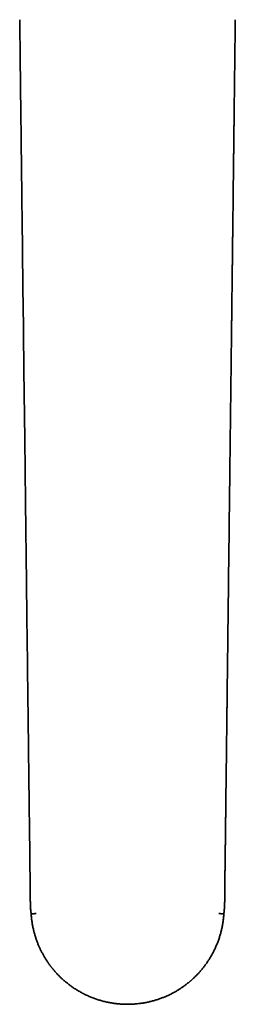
# Model space of a CAD drawing. Header units: millimetres. Extents: x 8 to 831, y 12 to 457.
# Tile 1 of 13: x 366 to 409, y 38 to 233. Entities that reach past the tile are written whole.
import ezdxf

# ---------------------------------------------------------------- set-up
doc = ezdxf.new("R2010")
doc.units = ezdxf.units.MM

msp = doc.modelspace()

# ---------------------------------------------------------------- linework, layer by layer
at = {"color": 7, "linetype": 'Continuous', "lineweight": 35}
msp.add_line((406.67, 58.16), (406.67, 58.16), dxfattribs=at)
at = {"color": 7, "linetype": 'Continuous', "lineweight": 35, "flags": 128}
msp.add_lwpolyline([(366.21, 232.99), (366.22, 232.11), (366.23, 231.17), (366.25, 230.24), (366.26, 229.32), (366.27, 228.42), (366.28, 227.54), (366.29, 226.66), (366.3, 225.8), (366.31, 224.92), (366.32, 224.06), (366.33, 223.2), (366.34, 222.36), (366.35, 221.53), (366.36, 220.7), (366.37, 219.89), (366.38, 219.08), (366.39, 218.29), (366.4, 217.5), (366.41, 216.73), (366.42, 215.97), (366.43, 215.21), (366.44, 214.47), (366.44, 213.79), (366.45, 213.13), (366.46, 212.47), (366.47, 211.82), (366.47, 211.18), (366.48, 210.55), (366.49, 209.87), (366.5, 209.2), (366.51, 208.54), (366.51, 207.89), (366.52, 207.25), (366.53, 206.62), (366.54, 206), (366.54, 205.44), (366.55, 204.89), (366.56, 204.35), (366.56, 203.81), (366.57, 203.29), (366.58, 202.77), (366.58, 202.26), (366.59, 201.76), (366.59, 201.27), (366.6, 200.78), (366.61, 200.31), (366.61, 199.84), (366.62, 199.3), (366.62, 198.77), (366.63, 198.25), (366.64, 197.75), (366.64, 197.35), (366.65, 196.95), (366.65, 196.57), (366.65, 196.19), (366.66, 195.82), (366.66, 195.46), (366.67, 195.1), (366.67, 194.74), (366.69, 193.61), (366.7, 192.47), (366.72, 191.12), (366.73, 189.75), (366.75, 188.39), (366.77, 186.55), (366.79, 184.7), (366.81, 182.84), (366.84, 180.97), (366.86, 179.05), (366.88, 177.13), (366.91, 175.19), (366.93, 173.25), (366.95, 171.3), (367.05, 163.67), (367.21, 150.03), (367.36, 137.66), (367.42, 132.21), (367.44, 131.15), (367.45, 130.08), (367.46, 129.02), (367.47, 127.97), (367.49, 126.91), (367.5, 125.86), (367.51, 124.82), (367.52, 123.79), (367.54, 122.76), (367.55, 121.76), (367.56, 120.77), (367.57, 119.79), (367.58, 118.82), (367.6, 117.83), (367.61, 116.86), (367.62, 115.89), (367.63, 114.93), (367.64, 113.98), (367.65, 113.04), (367.67, 112.11), (367.67, 111.74), (367.67, 111.37), (367.68, 111), (367.68, 110.63), (367.69, 110.24), (367.69, 109.84), (367.7, 109.44), (367.7, 109.05), (367.71, 108.66), (367.71, 108.26), (367.72, 107.85), (367.72, 107.43), (367.73, 107), (367.73, 106.56), (367.74, 106.12), (367.74, 105.66), (367.75, 105.2), (367.76, 104.72), (367.76, 104.24), (367.77, 103.78), (367.77, 103.3), (367.78, 102.82), (367.78, 102.33), (367.79, 101.84), (367.8, 101.3), (367.8, 100.76), (367.81, 100.21), (367.82, 99.64), (367.82, 99.07), (367.83, 98.49), (367.84, 97.93), (367.84, 97.37), (367.85, 96.8), (367.86, 96.22), (367.87, 95.63), (367.87, 94.96), (367.88, 94.29), (367.89, 93.6), (367.9, 92.9), (367.91, 92.2), (367.92, 91.48), (367.92, 90.75), (367.93, 90.02), (367.94, 89.31), (367.95, 88.59), (367.96, 87.86), (367.97, 87.13), (367.98, 86.38), (367.99, 85.62), (368, 84.9), (368.01, 84.18), (368.01, 83.44), (368.02, 82.69), (368.03, 81.94), (368.04, 81.09), (368.05, 80.23), (368.06, 79.36), (368.07, 78.48), (368.09, 77.59), (368.1, 76.69), (368.11, 75.78), (368.12, 74.86), (368.13, 73.93), (368.14, 72.99), (368.15, 72.04), (368.17, 71.08), (368.18, 70.11), (368.19, 69.13), (368.2, 68.14), (368.21, 67.14), (368.23, 66.08), (368.24, 65.01), (368.25, 63.93), (368.27, 62.84), (368.28, 61.73), (368.28, 61.65)], dxfattribs=at)
at = {"color": 7, "linetype": 'Continuous', "lineweight": 35}
for points, knots in [([(406.72, 61.65), (406.72, 61.94), (406.73, 62.55), (406.74, 63.47), (406.75, 64.4), (406.76, 65.31), (406.77, 66.21), (406.78, 67.1), (406.79, 67.97), (406.8, 68.85), (406.82, 69.71), (406.83, 70.58), (406.84, 71.43), (406.85, 72.28), (406.86, 73.11), (406.87, 73.93), (406.88, 74.75), (406.89, 75.55), (406.9, 76.35), (406.91, 77.13), (406.92, 77.91), (406.93, 78.67), (406.93, 79.42), (406.94, 80.15), (406.95, 80.84), (406.96, 81.51), (406.97, 82.17), (406.98, 82.81), (406.98, 83.45), (406.99, 84.1), (407, 84.76), (407.01, 85.43), (407.02, 86.09), (407.02, 86.74), (407.03, 87.38), (407.04, 88.01), (407.05, 88.62), (407.05, 89.19), (407.06, 89.75), (407.07, 90.29), (407.07, 90.82), (407.08, 91.35), (407.09, 91.87), (407.09, 92.38), (407.1, 92.88), (407.1, 93.37), (407.11, 93.85), (407.12, 94.33), (407.12, 94.82), (407.13, 95.34), (407.14, 95.86), (407.14, 96.38), (407.15, 96.86), (407.15, 97.29), (407.16, 97.68), (407.16, 98.07), (407.17, 98.44), (407.17, 98.81), (407.18, 99.18), (407.18, 99.54), (407.19, 100.16), (407.2, 101.03), (407.21, 102.24), (407.23, 103.52), (407.24, 104.89), (407.26, 106.41), (407.28, 108.1), (407.31, 109.95), (407.33, 111.81), (407.35, 113.69), (407.37, 115.59), (407.4, 117.52), (407.42, 119.45), (407.44, 121.39), (407.49, 125.23), (407.58, 132.97), (407.72, 144.19), (407.84, 154.67), (407.92, 160.97), (407.95, 163.49), (407.96, 164.56), (407.98, 165.61), (407.99, 166.67), (408, 167.72), (408.01, 168.77), (408.03, 169.82), (408.04, 170.85), (408.05, 171.87), (408.06, 172.87), (408.08, 173.86), (408.09, 174.84), (408.1, 175.82), (408.11, 176.8), (408.12, 177.78), (408.13, 178.75), (408.15, 179.7), (408.16, 180.65), (408.17, 181.6), (408.18, 182.34), (408.18, 182.9), (408.19, 183.27), (408.19, 183.64), (408.2, 184.02), (408.2, 184.4), (408.21, 184.8), (408.21, 185.19), (408.22, 185.59), (408.22, 185.98), (408.23, 186.38), (408.23, 186.79), (408.24, 187.21), (408.24, 187.64), (408.25, 188.08), (408.25, 188.52), (408.26, 188.98), (408.26, 189.45), (408.27, 189.92), (408.27, 190.39), (408.28, 190.87), (408.29, 191.34), (408.29, 191.82), (408.3, 192.31), (408.3, 192.81), (408.31, 193.34), (408.32, 193.88), (408.32, 194.44), (408.33, 195), (408.34, 195.57), (408.34, 196.14), (408.35, 196.71), (408.36, 197.27), (408.36, 197.84), (408.37, 198.42), (408.38, 199.04), (408.39, 199.68), (408.39, 200.36), (408.4, 201.04), (408.41, 201.74), (408.42, 202.44), (408.43, 203.16), (408.44, 203.89), (408.44, 204.61), (408.45, 205.33), (408.46, 206.05), (408.47, 206.78), (408.48, 207.52), (408.49, 208.26), (408.5, 209), (408.51, 209.74), (408.51, 210.47), (408.52, 211.2), (408.53, 211.95), (408.54, 212.73), (408.55, 213.55), (408.56, 214.41), (408.57, 215.28), (408.58, 216.16), (408.59, 217.05), (408.6, 217.95), (408.62, 218.86), (408.63, 219.78), (408.64, 220.71), (408.65, 221.65), (408.66, 222.6), (408.67, 223.56), (408.68, 224.53), (408.7, 225.51), (408.71, 226.5), (408.72, 227.52), (408.73, 228.56), (408.74, 229.63), (408.76, 230.71), (408.77, 231.81), (408.78, 232.57), (408.79, 232.96), (408.79, 232.99)], [0, 0, 0, 0, 0.0051523, 0.0106425, 0.0160749, 0.0214497, 0.0266724, 0.0318392, 0.03695, 0.0420051, 0.0471057, 0.0521482, 0.0571325, 0.0620587, 0.0669268, 0.0717367, 0.0764885, 0.0811822, 0.0858177, 0.090395, 0.0949143, 0.0993753, 0.1037783, 0.1081231, 0.1120547, 0.1159375, 0.1197714, 0.1235565, 0.1272928, 0.1309801, 0.134947, 0.1388557, 0.1427063, 0.1464988, 0.1502331, 0.1539093, 0.1575273, 0.1607927, 0.1640093, 0.167177, 0.1702959, 0.173366, 0.1763871, 0.1793594, 0.1822829, 0.1851575, 0.1879833, 0.1907601, 0.1934882, 0.1966407, 0.1997253, 0.202742, 0.2056909, 0.2080295, 0.2103236, 0.2125732, 0.2147783, 0.2169388, 0.2190549, 0.221149, 0.2232453, 0.2298489, 0.2364752, 0.2443932, 0.2523434, 0.2603259, 0.271067, 0.2818659, 0.2927226, 0.3036369, 0.3148091, 0.3260411, 0.3373329, 0.3486739, 0.3600197, 0.4045923, 0.4841864, 0.5563867, 0.5881549, 0.5943951, 0.6006145, 0.6067855, 0.6129079, 0.6190917, 0.6252251, 0.6313081, 0.6373407, 0.6433229, 0.6491493, 0.6549271, 0.6606562, 0.6663368, 0.6720831, 0.6777789, 0.6834241, 0.6890186, 0.6945626, 0.7000559, 0.7054986, 0.7076568, 0.709807, 0.7119515, 0.7141399, 0.7163915, 0.7187064, 0.7210846, 0.7233201, 0.7256088, 0.7279506, 0.7303456, 0.7327937, 0.735295, 0.7378494, 0.740457, 0.7431177, 0.7458316, 0.7485986, 0.7514188, 0.7541265, 0.7568815, 0.7596836, 0.7625331, 0.7654298, 0.7685537, 0.7717307, 0.7749609, 0.7782442, 0.7815807, 0.7849703, 0.7882149, 0.7915068, 0.7948459, 0.7982323, 0.8016659, 0.8055538, 0.8095006, 0.8135063, 0.8175708, 0.8216941, 0.8258763, 0.8301174, 0.8344173, 0.8385581, 0.842752, 0.8469991, 0.8512993, 0.8556526, 0.8600592, 0.8642626, 0.8685132, 0.8728111, 0.8771562, 0.8815486, 0.8865066, 0.8915235, 0.8965992, 0.9017338, 0.9069272, 0.9121795, 0.9174906, 0.9228606, 0.9282894, 0.9337771, 0.9393236, 0.944929, 0.9505933, 0.9563164, 0.9620983, 0.9679392, 0.9741212, 0.9803679, 0.9866791, 0.993055, 0.9994954, 1, 1, 1, 1]), ([(368.28, 61.65), (368.28, 61.55), (368.28, 61.36), (368.28, 61.07), (368.28, 60.78), (368.28, 60.5), (368.28, 60.22), (368.28, 59.95), (368.28, 59.71), (368.28, 59.49), (368.29, 59.3), (368.29, 59.11), (368.3, 58.93), (368.3, 58.78), (368.31, 58.66), (368.31, 58.57), (368.31, 58.48), (368.32, 58.41), (368.32, 58.35), (368.32, 58.3), (368.32, 58.25), (368.33, 58.21), (368.33, 58.18), (368.33, 58.17), (368.33, 58.16)], [0, 0, 0, 0, 0.080014, 0.164844, 0.248228, 0.329893, 0.409548, 0.48681, 0.561306, 0.617801, 0.672955, 0.726747, 0.778456, 0.82829, 0.855713, 0.882606, 0.90791, 0.932372, 0.94576, 0.959976, 0.973727, 0.985445, 0.995293, 1, 1, 1, 1]), ([(406.67, 58.16), (406.67, 58.17), (406.67, 58.21), (406.68, 58.27), (406.68, 58.34), (406.68, 58.42), (406.69, 58.49), (406.69, 58.58), (406.69, 58.69), (406.7, 58.82), (406.7, 58.96), (406.71, 59.12), (406.71, 59.31), (406.71, 59.5), (406.72, 59.71), (406.72, 59.95), (406.72, 60.22), (406.72, 60.5), (406.72, 60.78), (406.72, 61.07), (406.71, 61.36), (406.72, 61.55), (406.72, 61.65)], [0, 0, 0, 0, 0.0106467, 0.0293915, 0.0522809, 0.0738172, 0.0945341, 0.116027, 0.151986, 0.1884897, 0.2251348, 0.2760661, 0.3289659, 0.3831634, 0.4386602, 0.5131527, 0.5904093, 0.6700584, 0.7517179, 0.8350967, 0.9199236, 1, 1, 1, 1]), ([(368.33, 58.16), (368.33, 58.03), (368.34, 57.75), (368.36, 57.34), (368.38, 57.06), (368.39, 56.92)], [0, 0, 0, 0, 0.326563, 0.661911, 1, 1, 1, 1]), ([(368.39, 56.92), (368.4, 56.83), (368.41, 56.65), (368.44, 56.4), (368.47, 56.24), (368.48, 56.16)], [0, 0, 0, 0, 0.35211, 0.70929, 1, 1, 1, 1]), ([(406.52, 56.16), (406.53, 56.23), (406.55, 56.39), (406.58, 56.64), (406.6, 56.81), (406.61, 56.9)], [0, 0, 0, 0, 0.2893322, 0.6471864, 1, 1, 1, 1]), ([(406.61, 56.9), (406.61, 57), (406.63, 57.22), (406.65, 57.53), (406.66, 57.85), (406.67, 58.06), (406.67, 58.16)], [0, 0, 0, 0, 0.252342, 0.503281, 0.752354, 1, 1, 1, 1]), ([(369.47, 56.27), (369.45, 56.27), (369.4, 56.26), (369.32, 56.26), (369.26, 56.25), (369.21, 56.24), (369.17, 56.24), (369.13, 56.23), (369.09, 56.23), (369.06, 56.23), (369.01, 56.22), (368.95, 56.21), (368.89, 56.21), (368.83, 56.2), (368.79, 56.2), (368.76, 56.19), (368.72, 56.19), (368.69, 56.19), (368.66, 56.18), (368.62, 56.18), (368.58, 56.17), (368.55, 56.17), (368.53, 56.17), (368.52, 56.17), (368.51, 56.17), (368.49, 56.17), (368.49, 56.16), (368.48, 56.16), (368.48, 56.16), (368.48, 56.16), (368.48, 56.16)], [0, 0, 0, 0, 0.046305, 0.094261, 0.143816, 0.169175, 0.194904, 0.220988, 0.247415, 0.274166, 0.301224, 0.348853, 0.397742, 0.447783, 0.478316, 0.509188, 0.540367, 0.571818, 0.603505, 0.65164, 0.700869, 0.751032, 0.78151, 0.81222, 0.843119, 0.874163, 0.905307, 0.95115, 0.994111, 1, 1, 1, 1]), ([(368.48, 56.16), (368.48, 56.11), (368.49, 55.93), (368.52, 55.63), (368.55, 55.27), (368.59, 54.92), (368.64, 54.57), (368.7, 54.23), (368.76, 53.88), (368.83, 53.53), (368.9, 53.18), (368.99, 52.83), (369.07, 52.49), (369.17, 52.16), (369.26, 51.82), (369.37, 51.49), (369.48, 51.16), (369.59, 50.85), (369.7, 50.54), (369.82, 50.25), (369.93, 49.97), (370.05, 49.7), (370.16, 49.44), (370.28, 49.19), (370.4, 48.93), (370.54, 48.67), (370.68, 48.4), (370.82, 48.14), (370.96, 47.89), (371.1, 47.66), (371.23, 47.43), (371.36, 47.22), (371.49, 47.02), (371.62, 46.83), (371.74, 46.65), (371.86, 46.48), (371.97, 46.31), (372.09, 46.15), (372.2, 46), (372.31, 45.86), (372.41, 45.72), (372.52, 45.59), (372.63, 45.45), (372.74, 45.3), (372.87, 45.15), (373, 44.99), (373.15, 44.82), (373.31, 44.64), (373.47, 44.46), (373.64, 44.28), (373.82, 44.09), (374.01, 43.91), (374.19, 43.72), (374.39, 43.53), (374.6, 43.34), (374.81, 43.15), (375.03, 42.95), (375.26, 42.76), (375.51, 42.56), (375.76, 42.36), (376.02, 42.16), (376.29, 41.96), (376.56, 41.76), (376.85, 41.57), (377.14, 41.37), (377.44, 41.18), (377.75, 41), (378.06, 40.81), (378.39, 40.63), (378.72, 40.45), (379.06, 40.28), (379.4, 40.12), (379.75, 39.96), (380.1, 39.81), (380.46, 39.66), (380.82, 39.52), (381.18, 39.39), (381.53, 39.27), (381.89, 39.16), (382.26, 39.05), (382.64, 38.94), (383.02, 38.85), (383.4, 38.76), (383.77, 38.68), (384.14, 38.61), (384.52, 38.55), (384.9, 38.49), (385.23, 38.45), (385.44, 38.43), (385.51, 38.42)], [0, 0, 0, 0, 0.0061198, 0.0198662, 0.0334243, 0.0467852, 0.059942, 0.0728929, 0.0856398, 0.0994297, 0.1129793, 0.1262884, 0.1393556, 0.1521797, 0.165517, 0.1785854, 0.1913854, 0.2039166, 0.2161788, 0.2281723, 0.2392345, 0.2500576, 0.2606406, 0.2709828, 0.2810842, 0.2927709, 0.3041188, 0.3151269, 0.3257937, 0.3361183, 0.3461007, 0.355201, 0.3640003, 0.3724998, 0.3806999, 0.3885996, 0.3961979, 0.4034938, 0.4104866, 0.4171762, 0.4235635, 0.4298523, 0.4364378, 0.4433208, 0.4505021, 0.4585914, 0.4670267, 0.4758062, 0.4849285, 0.4943943, 0.504205, 0.5137718, 0.5236459, 0.5338265, 0.5443128, 0.555103, 0.566197, 0.5776001, 0.5893157, 0.6013402, 0.6136689, 0.6260708, 0.638766, 0.6517585, 0.6650498, 0.6781486, 0.6915256, 0.7051816, 0.7191123, 0.7333128, 0.7477859, 0.7616846, 0.7758312, 0.7902278, 0.8048739, 0.8197644, 0.8335099, 0.8474559, 0.8616041, 0.8759538, 0.8905033, 0.9052513, 0.9201965, 0.9340696, 0.9481118, 0.9623279, 0.9767195, 0.9912843, 1, 1, 1, 1]), ([(389.64, 38.44), (389.71, 38.45), (389.9, 38.47), (390.21, 38.51), (390.57, 38.56), (390.92, 38.62), (391.26, 38.69), (391.6, 38.76), (391.94, 38.84), (392.28, 38.92), (392.63, 39.02), (392.97, 39.12), (393.3, 39.22), (393.63, 39.33), (393.96, 39.44), (394.29, 39.56), (394.61, 39.69), (394.91, 39.81), (395.21, 39.94), (395.5, 40.07), (395.77, 40.2), (396.03, 40.33), (396.28, 40.46), (396.52, 40.58), (396.77, 40.72), (397.03, 40.86), (397.29, 41.02), (397.54, 41.17), (397.78, 41.32), (398.01, 41.47), (398.22, 41.62), (398.43, 41.76), (398.62, 41.89), (398.8, 42.02), (398.97, 42.15), (399.14, 42.28), (399.3, 42.41), (399.45, 42.53), (399.6, 42.64), (399.73, 42.76), (399.86, 42.87), (399.99, 42.98), (400.13, 43.09), (400.26, 43.22), (400.41, 43.35), (400.56, 43.49), (400.72, 43.65), (400.89, 43.81), (401.06, 43.98), (401.24, 44.16), (401.41, 44.34), (401.59, 44.53), (401.77, 44.73), (401.94, 44.93), (402.12, 45.15), (402.31, 45.37), (402.49, 45.6), (402.68, 45.84), (402.86, 46.09), (403.05, 46.35), (403.24, 46.61), (403.42, 46.89), (403.6, 47.17), (403.79, 47.47), (403.97, 47.77), (404.14, 48.07), (404.31, 48.38), (404.48, 48.71), (404.64, 49.04), (404.81, 49.38), (404.96, 49.72), (405.11, 50.07), (405.25, 50.42), (405.38, 50.78), (405.51, 51.14), (405.64, 51.51), (405.75, 51.87), (405.85, 52.22), (405.95, 52.58), (406.04, 52.95), (406.13, 53.33), (406.21, 53.71), (406.28, 54.09), (406.34, 54.47), (406.39, 54.84), (406.44, 55.21), (406.48, 55.6), (406.51, 55.91), (406.52, 56.1), (406.52, 56.16)], [0, 0, 0, 0, 0.007913, 0.021669, 0.035217, 0.048552, 0.061684, 0.074621, 0.087363, 0.101153, 0.114707, 0.128023, 0.1411, 0.153935, 0.167287, 0.180371, 0.193187, 0.205731, 0.218001, 0.229998, 0.241059, 0.251878, 0.262457, 0.272796, 0.282895, 0.294582, 0.30593, 0.316938, 0.327604, 0.337927, 0.347909, 0.357008, 0.365804, 0.3743, 0.382496, 0.390392, 0.397987, 0.405282, 0.412275, 0.418965, 0.425352, 0.431639, 0.438221, 0.445099, 0.452275, 0.460358, 0.468788, 0.477564, 0.486684, 0.496149, 0.505959, 0.515526, 0.525403, 0.535591, 0.546085, 0.556881, 0.56798, 0.579386, 0.591102, 0.603126, 0.615457, 0.627867, 0.640568, 0.653562, 0.666853, 0.679952, 0.693331, 0.706987, 0.720917, 0.735121, 0.749601, 0.763506, 0.777654, 0.792042, 0.806673, 0.821546, 0.835277, 0.84921, 0.863347, 0.877688, 0.892234, 0.906981, 0.92193, 0.935816, 0.949882, 0.964125, 0.978535, 0.993105, 1, 1, 1, 1]), ([(406.52, 56.16), (406.52, 56.16), (406.52, 56.16), (406.52, 56.16), (406.51, 56.16), (406.5, 56.17), (406.48, 56.17), (406.45, 56.17), (406.42, 56.17), (406.4, 56.18), (406.37, 56.18), (406.33, 56.18), (406.29, 56.19), (406.24, 56.19), (406.19, 56.2), (406.12, 56.21), (406.06, 56.21), (405.98, 56.22), (405.9, 56.23), (405.83, 56.24), (405.75, 56.25), (405.67, 56.25), (405.6, 56.26), (405.55, 56.27), (405.53, 56.27)], [0, 0, 0, 0, 0.02244, 0.057024, 0.093535, 0.145777, 0.197536, 0.248601, 0.286329, 0.323479, 0.35998, 0.395767, 0.440573, 0.487887, 0.537544, 0.589337, 0.643018, 0.698299, 0.752194, 0.804786, 0.855951, 0.905588, 0.953622, 1, 1, 1, 1]), ([(385.51, 38.42), (385.64, 38.41), (385.9, 38.38), (386.3, 38.35), (386.71, 38.33), (387.1, 38.32), (387.37, 38.31), (387.5, 38.31)], [0, 0, 0, 0, 0.196063, 0.398477, 0.60091, 0.803522, 1, 1, 1, 1]), ([(387.5, 38.31), (387.64, 38.31), (387.93, 38.32), (388.36, 38.33), (388.79, 38.36), (389.22, 38.39), (389.5, 38.42), (389.64, 38.44)], [0, 0, 0, 0, 0.1966037, 0.398969, 0.6013351, 0.803688, 1, 1, 1, 1])]:
    msp.add_open_spline(points, degree=3, knots=knots, dxfattribs=at)

doc.saveas('drawing.dxf')
